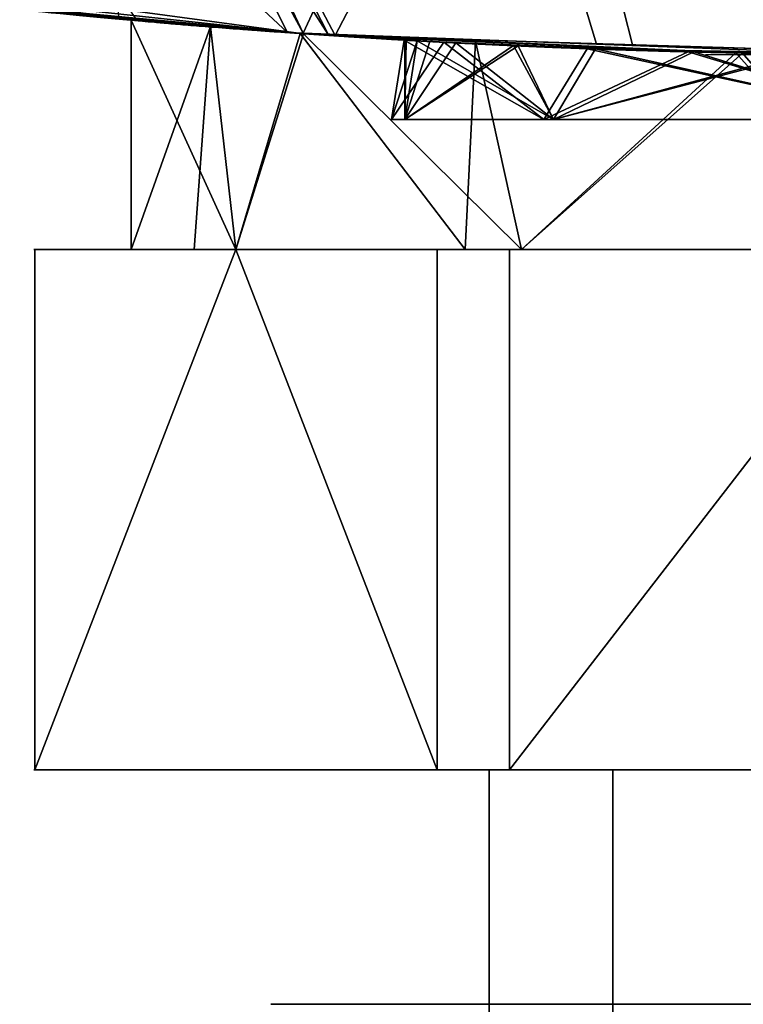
# Model space of a CAD drawing. Header units: millimetres. Extents: x -72 to 72, y -168 to 68.
# Tile 14 of 205: x -6.86 to -1.3, y -75.3 to -67.73. Entities that reach past the tile are written whole.
import ezdxf

# ---------------------------------------------------------------- set-up
doc = ezdxf.new("R2010")
doc.units = ezdxf.units.MM
doc.layers.add('100', color=7, linetype='Continuous', true_color=0xffffff)

msp = doc.modelspace()

# ---------------------------------------------------------------- linework, layer by layer
at = {"layer": '100', "color": 163, "linetype": 'Continuous'}
for p, q in [((-6.7423, -69.5, 79.322), (-6.7423, -73.5, 79.322)), ((-6.7423, -69.5, 78.678), (-5.1962, -69.5, 76)), ((-6.7423, -73.5, 78.678), (-6.7423, -69.5, 78.678)), ((-5.1962, -69.5, 82), (-6.7423, -69.5, 79.322)), ((-5.1962, -69.5, 102), (-6.7423, -69.5, 99.322)), ((-6.7423, -69.5, 98.678), (-5.1962, -69.5, 96)), ((-6.7423, -69.5, 99.322), (-6.7423, -73.5, 99.322)), ((-6.7423, -73.5, 98.678), (-6.7423, -69.5, 98.678)), ((-5.1962, -69.5, 96), (-3.65, -69.5, 93.322)), ((-3.65, -69.5, 104.678), (-5.1962, -69.5, 102)), ((-5.1962, -69.5, 76), (-3.65, -69.5, 73.322)), ((-3.65, -69.5, 84.678), (-5.1962, -69.5, 82)), ((-3.65, -73.5, 104.678), (-3.65, -69.5, 104.678)), ((-3.65, -73.5, 84.678), (-3.65, -69.5, 84.678)), ((-3.65, -69.5, 93.322), (-3.65, -73.5, 93.322)), ((-3.65, -69.5, 73.322), (-3.65, -73.5, 73.322)), ((-3.0923, -69.5, 105), (-3.0923, -73.5, 105)), ((0, -69.5, 105), (-3.0923, -69.5, 105)), ((-3.0923, -69.5, 85), (-3.0923, -73.5, 85)), ((0, -69.5, 85), (-3.0923, -69.5, 85)), ((-3.0923, -69.5, 93), (0, -69.5, 93)), ((-3.0923, -73.5, 73), (-3.0923, -69.5, 73)), ((-3.0923, -73.5, 93), (-3.0923, -69.5, 93)), ((-3.0923, -69.5, 73), (0, -69.5, 73)), ((-6.7423, -73.5, 98.678), (-3.65, -73.5, 93.322)), ((-3.65, -73.5, 84.678), (-6.7423, -73.5, 79.322)), ((-6.7423, -73.5, 78.678), (-3.65, -73.5, 73.322)), ((-3.65, -73.5, 104.678), (-6.7423, -73.5, 99.322)), ((3.0923, -73.5, 105), (-3.0923, -73.5, 105)), ((-3.0923, -73.5, 93), (3.0923, -73.5, 93)), ((-3.0923, -73.5, 73), (3.0923, -73.5, 73)), ((3.0923, -73.5, 85), (-3.0923, -73.5, 85))]:
    msp.add_line(p, q, dxfattribs=at)
at = {"layer": '100', "color": 163, "linetype": 'Continuous', "extrusion": (0, -1, 0)}
for centre in [(0, 99, 68.5), (0, 79, 68.5)]:
    msp.add_circle(centre, 4, dxfattribs=at)
at = {"layer": '100', "color": 163, "linetype": 'Continuous', "extrusion": (0, 1, 0)}
for centre, radius in [((0, 79, -68.5), 3.897), ((0, 99, -68.5), 3.897), ((0, 99, -73.5), 3.25), ((0, 79, -73.5), 3.25)]:
    msp.add_circle(centre, radius, dxfattribs=at)
at = {"layer": '100', "color": 43, "linetype": 'Continuous', "extrusion": (0, 1, 0)}
for centre in [(0, 99, -75.3045), (0, 79, -75.3045)]:
    msp.add_circle(centre, 4.928, dxfattribs=at)
at = {"layer": '100', "color": 163, "linetype": 'Continuous', "extrusion": (0, -1, 0)}
for centre, start, end in [((0, 79, 69.5), 177.26604, 182.73396), ((0, 99, 69.5), 177.26604, 182.73396), ((0, 79, 69.5), 117.26604, 122.73396), ((0, 99, 69.5), 237.26604, 242.73396), ((0, 99, 69.5), 117.26604, 122.73396), ((0, 79, 69.5), 237.26604, 242.73396), ((0, 99, 73.5), 177.26604, 182.73396), ((0, 79, 73.5), 177.26604, 182.73396), ((0, 99, 73.5), 237.26604, 242.73396), ((0, 99, 73.5), 117.26604, 122.73396), ((0, 79, 73.5), 117.26604, 122.73396), ((0, 79, 73.5), 237.26604, 242.73396)]:
    msp.add_arc(centre, 6.75, start, end, dxfattribs=at)
at = {"layer": '100', "color": 163, "linetype": 'Continuous', "extrusion": (0, 1, 0)}
for centre, start, end in [((0, 99, -69.5), 330, 30), ((0, 79, -69.5), 330, 30), ((0, 79, -69.5), 30, 90), ((0, 99, -69.5), 30, 90), ((0, 79, -69.5), 270, 330), ((0, 99, -69.5), 270, 330)]:
    msp.add_arc(centre, 6, start, end, dxfattribs=at)
at = {"layer": '100', "color": 163, "linetype": 'Continuous'}
for points, knots in [([(-7.1751, -67.6204, 77.6), (-6.8288, -67.6571, 75.9782), (-5.8851, -67.7575, 74.5373), (-3.2716, -67.9339, 72.5361), (-1.6385, -68.0002, 71.9983), (1.6541, -67.9998, 72.0017), (3.278, -67.9336, 72.5381), (5.8954, -67.7567, 74.5482), (6.8287, -67.6571, 75.9779), (7.1751, -67.6204, 77.6)], [0, 0, 0, 0, 0.25, 0.25, 0.5, 0.5, 0.75, 0.75, 1, 1, 1, 1]), ([(7.1751, -67.6204, 100.4), (6.8288, -67.6571, 102.0218), (5.8851, -67.7575, 103.4627), (3.2716, -67.9339, 105.4639), (1.6385, -68.0002, 106.0017), (-1.6541, -67.9998, 105.9983), (-3.278, -67.9336, 105.4619), (-5.8954, -67.7567, 103.4518), (-6.8287, -67.6571, 102.0221), (-7.1751, -67.6204, 100.4)], [0, 0, 0, 0, 0.25, 0.25, 0.5, 0.5, 0.75, 0.75, 1, 1, 1, 1]), ([(-1.5864, -68, 85), (1.5864, -68, 85), (3.1367, -67.9367, 84.3488), (5.3494, -67.7983, 82.1356), (5.9991, -67.7349, 80.5693), (6.0008, -67.7347, 77.4372), (5.3643, -67.7974, 75.8801), (3.1248, -67.9374, 73.6385), (1.5688, -67.9999, 73.0006), (-1.5644, -68.0001, 72.9994), (-3.1312, -67.9369, 73.648), (-5.3459, -67.7986, 75.8585), (-5.9985, -67.7349, 77.4093), (-6.0015, -67.7346, 80.5791), (-5.3519, -67.7981, 82.1316), (-3.1401, -67.9365, 84.3469), (-1.5864, -68, 85), (1.5864, -68, 85)], [-0.125, -0.125, 0, 0, 0.125, 0.125, 0.25, 0.25, 0.375, 0.375, 0.5, 0.5, 0.625, 0.625, 0.75, 0.75, 0.875, 0.875, 1, 1, 1.125, 1.125]), ([(-1.5864, -68, 93), (1.5864, -68, 93), (3.1367, -67.9367, 93.6512), (5.3494, -67.7983, 95.8644), (5.9991, -67.7349, 97.4307), (6.0008, -67.7347, 100.5628), (5.3643, -67.7974, 102.1199), (3.1248, -67.9374, 104.3615), (1.5688, -67.9999, 104.9994), (-1.5644, -68.0001, 105.0006), (-3.1312, -67.9369, 104.352), (-5.3459, -67.7986, 102.1415), (-5.9985, -67.7349, 100.5907), (-6.0015, -67.7346, 97.4209), (-5.3519, -67.7981, 95.8684), (-3.1401, -67.9365, 93.6531), (-1.5864, -68, 93), (1.5864, -68, 93)], [-0.125, -0.125, 0, 0, 0.125, 0.125, 0.25, 0.25, 0.375, 0.375, 0.5, 0.5, 0.625, 0.625, 0.75, 0.75, 0.875, 0.875, 1, 1, 1.125, 1.125]), ([(0, -68, 75), (-0.4473, -68, 75), (-0.9007, -67.9953, 75.0772), (-1.7447, -67.9789, 75.3729), (-2.147, -67.967, 75.5955), (-2.846, -67.9413, 76.1539), (-3.1523, -67.9273, 76.4973), (-3.6276, -67.9036, 77.2562), (-3.8032, -67.8936, 77.6822), (-4.0004, -67.8823, 78.5557), (-4.0249, -67.8808, 79.0153), (-3.9221, -67.8868, 79.9038), (-3.7935, -67.8944, 80.345), (-3.403, -67.9151, 81.1493), (-3.1357, -67.9284, 81.5233), (-2.5008, -67.9547, 82.1538), (-2.1243, -67.968, 82.4188), (-1.3156, -67.9885, 82.8039), (-0.8724, -67.9959, 82.9293), (0.0177, -68.0015, 83.0249), (0.4768, -67.9997, 82.9966), (1.3474, -67.988, 82.7927), (1.7709, -67.978, 82.6143), (2.5252, -67.9541, 82.1342), (2.8663, -67.9401, 81.8256), (3.42, -67.9145, 81.1223), (3.6401, -67.9027, 80.7176), (3.9298, -67.8865, 79.8701), (4.0035, -67.882, 79.4156), (3.9963, -67.8825, 78.5208), (3.9155, -67.8873, 78.0682), (3.6133, -67.9041, 77.2268), (3.3876, -67.9162, 76.8265), (2.8239, -67.9419, 76.132), (2.4781, -67.9559, 75.8283), (1.7155, -67.9794, 75.3589), (1.2882, -67.9892, 75.1867), (0.8504, -67.9947, 75.0914), (0.5719, -67.9982, 75.0308), (0.2851, -68, 75), (0, -68, 75)], [-0.033904, 0, 0, 0, 0.053641, 0.053641, 0.107279, 0.107279, 0.160975, 0.160975, 0.214712, 0.214712, 0.268386, 0.268386, 0.32199, 0.32199, 0.375628, 0.375628, 0.42935, 0.42935, 0.483075, 0.483075, 0.536718, 0.536718, 0.590321, 0.590321, 0.64399, 0.64399, 0.697726, 0.697726, 0.751427, 0.751427, 0.805045, 0.805045, 0.858661, 0.858661, 0.91236, 0.91236, 0.966096, 0.966096, 0.966096, 1, 1, 1, 1.053641]), ([(0, -68, 103), (-0.4473, -68, 103), (-0.9007, -67.9953, 102.9228), (-1.7447, -67.9789, 102.6271), (-2.147, -67.967, 102.4045), (-2.846, -67.9413, 101.8461), (-3.1523, -67.9273, 101.5027), (-3.6276, -67.9036, 100.7438), (-3.8032, -67.8936, 100.3178), (-4.0004, -67.8823, 99.4443), (-4.0249, -67.8808, 98.9847), (-3.9221, -67.8868, 98.0962), (-3.7935, -67.8944, 97.655), (-3.403, -67.9151, 96.8507), (-3.1357, -67.9284, 96.4767), (-2.5008, -67.9547, 95.8462), (-2.1243, -67.968, 95.5812), (-1.3156, -67.9885, 95.1961), (-0.8724, -67.9959, 95.0707), (0.0177, -68.0015, 94.9751), (0.4768, -67.9997, 95.0034), (1.3474, -67.988, 95.2073), (1.7709, -67.978, 95.3857), (2.5252, -67.9541, 95.8658), (2.8663, -67.9401, 96.1744), (3.42, -67.9145, 96.8777), (3.6401, -67.9027, 97.2824), (3.9298, -67.8865, 98.1299), (4.0035, -67.882, 98.5844), (3.9963, -67.8825, 99.4792), (3.9155, -67.8873, 99.9318), (3.6133, -67.9041, 100.7732), (3.3876, -67.9162, 101.1735), (2.8239, -67.9419, 101.868), (2.4781, -67.9559, 102.1717), (1.7155, -67.9794, 102.6411), (1.2882, -67.9892, 102.8133), (0.8504, -67.9947, 102.9086), (0.5719, -67.9982, 102.9692), (0.2851, -68, 103), (0, -68, 103)], [-0.033904, 0, 0, 0, 0.053641, 0.053641, 0.107279, 0.107279, 0.160975, 0.160975, 0.214712, 0.214712, 0.268386, 0.268386, 0.32199, 0.32199, 0.375628, 0.375628, 0.42935, 0.42935, 0.483075, 0.483075, 0.536718, 0.536718, 0.590321, 0.590321, 0.64399, 0.64399, 0.697726, 0.697726, 0.751427, 0.751427, 0.805045, 0.805045, 0.858661, 0.858661, 0.91236, 0.91236, 0.966096, 0.966096, 0.966096, 1, 1, 1, 1.053641]), ([(0, -68, 82.897), (0.4358, -68, 82.897), (0.8775, -67.9956, 82.8218), (1.6999, -67.98, 82.5337), (2.0918, -67.9687, 82.3167), (2.7728, -67.9443, 81.7727), (3.0712, -67.931, 81.4381), (3.5343, -67.9085, 80.6987), (3.7053, -67.899, 80.2838), (3.8974, -67.8883, 79.4327), (3.9213, -67.8869, 78.985), (3.8211, -67.8926, 78.1192), (3.6957, -67.8998, 77.6894), (3.3152, -67.9194, 76.9058), (3.0548, -67.9321, 76.5414), (2.4361, -67.9571, 75.9272), (2.0692, -67.9697, 75.6691), (1.2814, -67.9891, 75.2939), (0.8496, -67.9961, 75.1718), (-0.0176, -68.0014, 75.0788), (-0.4649, -67.9997, 75.1064), (-1.3131, -67.9886, 75.3051), (-1.7258, -67.9791, 75.4789), (-2.4606, -67.9565, 75.9468), (-2.7929, -67.9432, 76.2475), (-3.3323, -67.9188, 76.9329), (-3.5466, -67.9076, 77.3271), (-3.8287, -67.8923, 78.1528), (-3.9004, -67.888, 78.5957), (-3.8933, -67.8885, 79.4675), (-3.8146, -67.8931, 79.9084), (-3.5199, -67.909, 80.7281), (-3.2999, -67.9204, 81.1181), (-2.7507, -67.9449, 81.7947), (-2.4137, -67.9582, 82.0905), (-1.6706, -67.9805, 82.5477), (-1.2543, -67.9898, 82.7153), (-0.8278, -67.995, 82.8081), (-0.5566, -67.9983, 82.867), (-0.2775, -68, 82.897), (0, -68, 82.897)], [-0.033874, 0, 0, 0, 0.053645, 0.053645, 0.107285, 0.107285, 0.160982, 0.160982, 0.214718, 0.214718, 0.268393, 0.268393, 0.322002, 0.322002, 0.375644, 0.375644, 0.429365, 0.429365, 0.483088, 0.483088, 0.536734, 0.536734, 0.590343, 0.590343, 0.644013, 0.644013, 0.697748, 0.697748, 0.751449, 0.751449, 0.805071, 0.805071, 0.858692, 0.858692, 0.912391, 0.912391, 0.966126, 0.966126, 0.966126, 1, 1, 1, 1.053645]), ([(0, -68, 95.103), (-0.4358, -68, 95.103), (-0.8775, -67.9956, 95.1782), (-1.6999, -67.98, 95.4663), (-2.0918, -67.9687, 95.6833), (-2.7728, -67.9443, 96.2273), (-3.0712, -67.931, 96.5619), (-3.5343, -67.9085, 97.3013), (-3.7053, -67.899, 97.7162), (-3.8974, -67.8883, 98.5673), (-3.9213, -67.8869, 99.015), (-3.8211, -67.8926, 99.8808), (-3.6957, -67.8998, 100.3106), (-3.3152, -67.9194, 101.0942), (-3.0548, -67.9321, 101.4586), (-2.4361, -67.9571, 102.0728), (-2.0692, -67.9697, 102.3309), (-1.2814, -67.9891, 102.7061), (-0.8496, -67.9961, 102.8282), (0.0176, -68.0014, 102.9212), (0.4649, -67.9997, 102.8936), (1.3131, -67.9886, 102.6949), (1.7258, -67.9791, 102.5211), (2.4606, -67.9565, 102.0532), (2.7929, -67.9432, 101.7525), (3.3323, -67.9188, 101.0671), (3.5466, -67.9076, 100.6729), (3.8287, -67.8923, 99.8472), (3.9004, -67.888, 99.4043), (3.8933, -67.8885, 98.5325), (3.8146, -67.8931, 98.0916), (3.5199, -67.909, 97.2719), (3.2999, -67.9204, 96.8819), (2.7507, -67.9449, 96.2053), (2.4137, -67.9582, 95.9095), (1.6706, -67.9805, 95.4523), (1.2543, -67.9898, 95.2847), (0.8278, -67.995, 95.1919), (0.5566, -67.9983, 95.133), (0.2775, -68, 95.103), (0, -68, 95.103)], [-0.033874, 0, 0, 0, 0.053645, 0.053645, 0.107285, 0.107285, 0.160982, 0.160982, 0.214718, 0.214718, 0.268393, 0.268393, 0.322002, 0.322002, 0.375644, 0.375644, 0.429365, 0.429365, 0.483088, 0.483088, 0.536734, 0.536734, 0.590343, 0.590343, 0.644013, 0.644013, 0.697748, 0.697748, 0.751449, 0.751449, 0.805071, 0.805071, 0.858692, 0.858692, 0.912391, 0.912391, 0.966126, 0.966126, 0.966126, 1, 1, 1, 1.053645])]:
    msp.add_open_spline(points, degree=3, knots=knots, dxfattribs=at)
for points in [[(-8.1216, -64.7385, 74.1773), (-6.298, -64.8474, 71.3967), (-4.8004, -67.8303, 73.7137)], [(-4.8004, -67.8303, 73.7137), (-5.9601, -67.7278, 75.6116), (-8.1216, -64.7385, 74.1773)], [(-4.4821, -67.8521, 104.5358), (-6.0118, -64.855, 106.8264), (-6.4052, -64.8452, 106.6794)], [(-6.095, -67.725, 102.8354), (-4.4821, -67.8521, 104.5358), (-6.4052, -64.8452, 106.6794)], [(-6.298, -64.8474, 71.3967), (-4.6779, -67.835, 73.6671), (-4.8004, -67.8303, 73.7137)], [(-4.6779, -67.835, 73.6671), (-6.298, -64.8474, 71.3967), (-6.0751, -64.8607, 71.0569)], [(-4.6779, -67.835, 73.6671), (-6.0751, -64.8607, 71.0569), (-3.3298, -64.9216, 70.158)], [(-2.9091, -64.9323, 107.9859), (-6.0118, -64.855, 106.8264), (-4.4324, -67.8537, 104.5508)], [(-4.4821, -67.8521, 104.5358), (-4.4324, -67.8537, 104.5508), (-6.0118, -64.855, 106.8264)], [(-3.3298, -64.9216, 70.158), (-2.4244, -67.9199, 72.8086), (-4.6779, -67.835, 73.6671)], [(-4.4324, -67.8537, 104.5508), (-2.1476, -67.9237, 105.2444), (-2.9091, -64.9323, 107.9859)], [(-3.3298, -64.9216, 70.158), (-0.1631, -64.9918, 69.1212), (-0.3195, -67.9993, 72.0067)], [(-0.3195, -67.9993, 72.0067), (-2.4244, -67.9199, 72.8086), (-3.3298, -64.9216, 70.158)], [(-2.9091, -64.9323, 107.9859), (-2.1476, -67.9237, 105.2444), (0.1642, -67.9945, 105.9462)], [(0.1642, -67.9945, 105.9462), (-0.201, -64.9998, 108.998), (-2.9091, -64.9323, 107.9859)], [(-9.8649, -67.2806, 95.9787), (-12.4845, -66.787, 82.9796), (-5.9999, -67.7348, 98.9721)], [(-4.6768, -67.839, 95.2413), (-12.4845, -66.787, 82.9796), (-4.6768, -67.839, 82.7587)], [(-4.6768, -67.839, 82.7587), (-12.4845, -66.787, 82.9796), (-9.9357, -67.2702, 82.0798)], [(-4.6768, -67.839, 95.2413), (-5.9999, -67.7348, 98.9721), (-12.4845, -66.787, 82.9796)], [(-4.6768, -67.839, 82.7587), (-9.9357, -67.2702, 82.0798), (-8.0771, -67.5186, 79.9157)], [(-5.9999, -67.7348, 98.9721), (-7.1751, -67.6204, 100.4), (-9.8649, -67.2806, 95.9787)], [(-8.0771, -67.5186, 79.9157), (-5.9999, -67.7348, 79.0279), (-4.6768, -67.839, 82.7587)], [(-5.9999, -67.7348, 79.0279), (-8.0771, -67.5186, 79.9157), (-7.1751, -67.6204, 77.6)], [(-4.7009, -67.8373, 102.7284), (-6.2011, -67.7167, 102.7235), (-7.1751, -67.6204, 100.4)], [(-7.1751, -67.6204, 100.4), (-5.9999, -67.7348, 98.9721), (-4.7009, -67.8373, 102.7284)], [(-7.1751, -67.6204, 77.6), (-4.8004, -67.8303, 73.7137), (-4.7009, -67.8373, 75.2716)], [(-4.7009, -67.8373, 75.2716), (-5.9999, -67.7348, 79.0279), (-7.1751, -67.6204, 77.6)], [(-4.4821, -67.8521, 104.5358), (-6.2011, -67.7167, 102.7235), (-4.7009, -67.8373, 102.7284)], [(-5.9999, -67.7348, 98.9721), (-6, -69.5, 99), (-5.1962, -69.5, 102)], [(-6, -69.5, 99), (-5.9999, -67.7348, 98.9721), (-5.3918, -67.7827, 97.2574)], [(-5.1962, -69.5, 76), (-6, -69.5, 79), (-5.9999, -67.7348, 79.0279)], [(-5.3918, -67.7827, 80.7426), (-5.9999, -67.7348, 79.0279), (-6, -69.5, 79)], [(-5.1962, -69.5, 102), (-4.7009, -67.8373, 102.7284), (-5.9999, -67.7348, 98.9721)], [(-5.9999, -67.7348, 79.0279), (-4.7009, -67.8373, 75.2716), (-5.1962, -69.5, 76)], [(-5.3918, -67.7827, 97.2574), (-5.5168, -69.5, 97.1967), (-6, -69.5, 99)], [(-6, -69.5, 79), (-5.5168, -69.5, 80.8033), (-5.3918, -67.7827, 80.7426)], [(-5.1962, -69.5, 96), (-5.5168, -69.5, 97.1967), (-5.3918, -67.7827, 97.2574)], [(-5.3918, -67.7827, 80.7426), (-5.5168, -69.5, 80.8033), (-5.1962, -69.5, 82)], [(-5.3918, -67.7827, 97.2574), (-4.6768, -67.839, 95.2413), (-5.1962, -69.5, 96)], [(-5.1962, -69.5, 82), (-4.6768, -67.839, 82.7587), (-5.3918, -67.7827, 80.7426)], [(-4.7009, -67.8373, 102.7284), (-5.1962, -69.5, 102), (-3.4344, -69.5, 103.7618)], [(-3.4344, -69.5, 74.2382), (-5.1962, -69.5, 76), (-4.7009, -67.8373, 75.2716)], [(-3, -69.5, 93.8038), (-5.1962, -69.5, 96), (-4.6768, -67.839, 95.2413)], [(-4.6768, -67.839, 82.7587), (-5.1962, -69.5, 82), (-3, -69.5, 84.1962)], [(-4.8004, -67.8303, 73.7137), (-0.3195, -67.9993, 72.0067), (-1.3538, -67.9865, 73.1547)], [(-1.3538, -67.9865, 73.1547), (-4.7009, -67.8373, 75.2716), (-4.8004, -67.8303, 73.7137)], [(-3.4344, -69.5, 103.7618), (-3.3537, -67.8974, 103.5805), (-4.7009, -67.8373, 102.7284)], [(-4.7009, -67.8373, 102.7284), (-1.3538, -67.9865, 104.8453), (-4.4821, -67.8521, 104.5358)], [(-4.7009, -67.8373, 75.2716), (-3.3537, -67.8974, 74.4195), (-3.4344, -69.5, 74.2382)], [(-4.6768, -67.839, 95.2413), (-1.3028, -67.9875, 93.1431), (-3, -69.5, 93.8038)], [(-4.6768, -67.839, 82.7587), (-1.3028, -67.9875, 84.8569), (-4.6768, -67.839, 95.2413)], [(-1.3028, -67.9875, 93.1431), (-4.6768, -67.839, 95.2413), (-1.3028, -67.9875, 84.8569)], [(-3, -69.5, 84.1962), (-1.3028, -67.9875, 84.8569), (-4.6768, -67.839, 82.7587)], [(-1.3538, -67.9865, 104.8453), (0.3195, -67.9993, 105.9933), (-4.4821, -67.8521, 104.5358)], [(-3.9018, -67.888, 78.1192), (-4, -68.5, 79), (-2.8284, -68.5, 76.1716)], [(-3.9018, -67.888, 78.1192), (-3.8027, -67.8934, 78.9772), (-4, -68.5, 79)], [(-2.8284, -68.5, 101.8284), (-4, -68.5, 99), (-3.9018, -67.888, 99.8808)], [(-4, -68.5, 99), (-3.8027, -67.8934, 99.0228), (-3.9018, -67.888, 99.8808)], [(-4, -68.5, 79), (-3.8027, -67.8934, 78.9772), (-3.5983, -67.9047, 80.747)], [(-3.5983, -67.9047, 97.253), (-3.8027, -67.8934, 99.0228), (-4, -68.5, 99)], [(-3.5983, -67.9047, 80.747), (-2.8284, -68.5, 81.8284), (-4, -68.5, 79)], [(-4, -68.5, 99), (-2.8284, -68.5, 96.1716), (-3.5983, -67.9047, 97.253)], [(-3.9735, -67.8838, 79.4598), (-3.8969, -67.8883, 79.0319), (-3.6673, -67.901, 80.3183)], [(-3.6673, -67.901, 80.3183), (-3.5983, -67.9047, 80.747), (-3.9735, -67.8838, 79.4598)], [(-3.8969, -67.8883, 79.0319), (-3.9735, -67.8838, 79.4598), (-3.9018, -67.888, 78.1192)], [(-3.9735, -67.8838, 98.5402), (-3.8014, -67.8937, 98.142), (-3.8711, -67.8897, 99.4482)], [(-3.8711, -67.8897, 99.4482), (-3.9018, -67.888, 99.8808), (-3.9735, -67.8838, 98.5402)], [(-3.8014, -67.8937, 98.142), (-3.9735, -67.8838, 98.5402), (-3.5983, -67.9047, 97.253)], [(-2.8284, -68.5, 76.1716), (-2.4963, -67.9542, 75.8746), (-3.9018, -67.888, 78.1192)], [(-3.9018, -67.888, 99.8808), (-2.4963, -67.9542, 102.1255), (-2.8284, -68.5, 101.8284)], [(-3.9018, -67.888, 78.1192), (-3.6877, -67.8999, 77.7401), (-3.8969, -67.8883, 79.0319)], [(-3.6877, -67.8999, 77.7401), (-3.9018, -67.888, 78.1192), (-3.3899, -67.9155, 76.8766)], [(-3.9018, -67.888, 99.8808), (-3.8711, -67.8897, 99.4482), (-3.5055, -67.9096, 100.7023)], [(-3.5055, -67.9096, 100.7023), (-3.3899, -67.9155, 101.1234), (-3.9018, -67.888, 99.8808)], [(-3.0255, -67.9327, 81.4562), (-3.8969, -67.8883, 79.0319), (-3.897, -68.5, 79)], [(-3.8969, -67.8883, 79.0319), (-3.8871, -67.8888, 79.0034), (-3.897, -68.5, 79)], [(-3.897, -68.5, 79), (-3.8871, -67.8888, 79.0034), (-3.0624, -67.931, 76.59)], [(-2.7556, -68.5, 96.2444), (-3.897, -68.5, 99), (-3.8014, -67.8937, 98.142)], [(-3.897, -68.5, 99), (-3.7048, -67.8989, 98.9778), (-3.8014, -67.8937, 98.142)], [(-3.5055, -67.9096, 100.7023), (-3.7048, -67.8989, 98.9778), (-3.897, -68.5, 99)], [(-3.897, -68.5, 99), (-2.7556, -68.5, 101.7556), (-3.5055, -67.9096, 100.7023)], [(-3.0624, -67.931, 76.59), (-2.7556, -68.5, 76.2444), (-3.897, -68.5, 79)], [(-3.8014, -67.8937, 98.142), (-2.4322, -67.9565, 95.9551), (-2.7556, -68.5, 96.2444)], [(-3.5983, -67.9047, 97.253), (-3.3027, -67.9197, 96.9315), (-3.8014, -67.8937, 98.142)], [(-3.3899, -67.9155, 76.8766), (-3.0624, -67.931, 76.59), (-3.6877, -67.8999, 77.7401)], [(-3.5983, -67.9047, 80.747), (-3.6673, -67.901, 80.3183), (-3.0255, -67.9327, 81.4562)], [(-2.8284, -68.5, 81.8284), (-3.5983, -67.9047, 80.747), (-1.7199, -67.9782, 82.6113)], [(-1.7199, -67.9782, 95.3887), (-3.5983, -67.9047, 97.253), (-2.8284, -68.5, 96.1716)], [(-3.0255, -67.9327, 81.4562), (-2.8185, -67.9416, 81.8383), (-3.5983, -67.9047, 80.747)], [(-3.3027, -67.9197, 96.9315), (-3.5983, -67.9047, 97.253), (-2.8185, -67.9416, 96.1617)], [(-1.6753, -67.9794, 102.5185), (-3.5055, -67.9096, 100.7023), (-2.7556, -68.5, 101.7556)], [(-3.3899, -67.9155, 101.1234), (-3.5055, -67.9096, 100.7023), (-2.7457, -67.9445, 101.7655)], [(-3.3537, -67.8974, 103.5805), (-3.4344, -69.5, 103.7618), (-3, -69.5, 104.1962)], [(-3, -69.5, 73.8038), (-3.4344, -69.5, 74.2382), (-3.3537, -67.8974, 74.4195)], [(-3.0624, -67.931, 76.59), (-3.3899, -67.9155, 76.8766), (-2.4963, -67.9542, 75.8746)], [(-2.7457, -67.9445, 101.7655), (-2.4963, -67.9542, 102.1255), (-3.3899, -67.9155, 101.1234)], [(-1.3538, -67.9865, 104.8453), (-3.3537, -67.8974, 103.5805), (-3, -69.5, 104.1962)], [(-3, -69.5, 73.8038), (-3.3537, -67.8974, 74.4195), (-1.3538, -67.9865, 73.1547)], [(-2.8185, -67.9416, 96.1617), (-2.4322, -67.9565, 95.9551), (-3.3027, -67.9197, 96.9315)], [(-2.7556, -68.5, 76.2444), (-3.0624, -67.931, 76.59), (-0.8892, -67.9942, 75.2058)], [(-2.4963, -67.9542, 75.8746), (-2.093, -67.9678, 75.7127), (-3.0624, -67.931, 76.59)], [(-3.897, -68.5, 79), (-2.7556, -68.5, 81.7556), (-3.0255, -67.9327, 81.4562)], [(-0.8278, -67.995, 82.8081), (-3.0255, -67.9327, 81.4562), (-2.7556, -68.5, 81.7556)], [(-3.0255, -67.9327, 81.4562), (-0.8278, -67.995, 82.8081), (-1.7199, -67.9782, 82.6113)], [(-1.7199, -67.9782, 82.6113), (-2.8185, -67.9416, 81.8383), (-3.0255, -67.9327, 81.4562)], [(-3, -69.5, 104.1962), (0, -69.5, 105), (-1.3538, -67.9865, 104.8453)], [(-1.3538, -67.9865, 73.1547), (0, -69.5, 73), (-3, -69.5, 73.8038)], [(-1.3028, -67.9875, 93.1431), (0, -69.5, 93), (-3, -69.5, 93.8038)], [(-3, -69.5, 84.1962), (0, -69.5, 85), (-1.3028, -67.9875, 84.8569)], [(-2.4963, -67.9542, 75.8746), (-2.8284, -68.5, 76.1716), (0, -68.5, 75)], [(0, -68.5, 103), (-2.8284, -68.5, 101.8284), (-2.4963, -67.9542, 102.1255)], [(0, -68.5, 83), (-2.8284, -68.5, 81.8284), (-1.7199, -67.9782, 82.6113)], [(-1.7199, -67.9782, 95.3887), (-2.8284, -68.5, 96.1716), (0, -68.5, 95)], [(-2.4322, -67.9565, 95.9551), (-2.8185, -67.9416, 96.1617), (-1.7199, -67.9782, 95.3887)], [(0, -68.5, 95.103), (-2.7556, -68.5, 96.2444), (-2.4322, -67.9565, 95.9551)], [(-1.6753, -67.9794, 102.5185), (-2.7556, -68.5, 101.7556), (0, -68.5, 102.897)], [(-0.8892, -67.9942, 75.2058), (0, -68.5, 75.103), (-2.7556, -68.5, 76.2444)], [(-2.7556, -68.5, 81.7556), (0, -68.5, 82.897), (-0.8278, -67.995, 82.8081)], [(-2.4963, -67.9542, 102.1255), (-2.7457, -67.9445, 101.7655), (-1.6753, -67.9794, 102.5185)], [(0, -68.5, 75), (0, -68, 75), (-2.4963, -67.9542, 75.8746)], [(-2.4963, -67.9542, 102.1255), (0, -68, 103), (0, -68.5, 103)], [(-2.093, -67.9678, 75.7127), (-2.4963, -67.9542, 75.8746), (-1.3227, -67.9871, 75.225)], [(-1.6753, -67.9794, 102.5185), (-1.3227, -67.9871, 102.775), (-2.4963, -67.9542, 102.1255)], [(-2.4322, -67.9565, 95.9551), (0, -68, 95.103), (0, -68.5, 95.103)], [(-1.7199, -67.9782, 95.3887), (-1.8872, -67.9738, 95.5904), (-2.4322, -67.9565, 95.9551)], [(-1.3227, -67.9871, 75.225), (-0.8892, -67.9942, 75.2058), (-2.093, -67.9678, 75.7127)], [(-1.7199, -67.9782, 95.3887), (-1.2887, -67.9878, 95.3223), (-1.8872, -67.9738, 95.5904)], [(-1.7199, -67.9782, 82.6113), (0.0217, -67.9886, 82.7987), (0, -68.5, 83)], [(0, -68.5, 95), (0.0217, -67.9886, 95.2013), (-1.7199, -67.9782, 95.3887)], [(-0.427, -67.9987, 82.9771), (-1.7199, -67.9782, 82.6113), (-0.8278, -67.995, 82.8081)], [(-1.2887, -67.9878, 95.3223), (-1.7199, -67.9782, 95.3887), (-0.427, -67.9987, 95.0229)], [(0, -68.5, 102.897), (0.0211, -67.9892, 102.7009), (-1.6753, -67.9794, 102.5185)], [(-1.6753, -67.9794, 102.5185), (0.8892, -67.9942, 102.7942), (0, -68, 103)], [(0, -68, 103), (-1.3227, -67.9871, 102.775), (-1.6753, -67.9794, 102.5185)], [(2.5924, -67.9506, 104.4111), (-1.3538, -67.9865, 104.8453), (0, -69.5, 105)], [(0.3195, -67.9993, 105.9933), (-1.3538, -67.9865, 104.8453), (2.5924, -67.9506, 104.4111)], [(2.5924, -67.9506, 73.5889), (-1.3538, -67.9865, 73.1547), (-0.3195, -67.9993, 72.0067)], [(0, -69.5, 73), (-1.3538, -67.9865, 73.1547), (2.5924, -67.9506, 73.5889)], [(-0.8892, -67.9942, 75.2058), (-1.3227, -67.9871, 75.225), (0, -68, 75)], [(-1.3028, -67.9875, 93.1431), (0, -68, 93), (0, -69.5, 93)], [(-1.3028, -67.9875, 84.8569), (0, -68, 85), (0, -68, 93), (-1.3028, -67.9875, 93.1431)], [(0, -69.5, 85), (0, -68, 85), (-1.3028, -67.9875, 84.8569)], [(-2.7556, -68.5, 101.7556), (-3.897, -68.5, 99), (-4, -68.5, 99), (-2.8284, -68.5, 101.8284)], [(-3.897, -68.5, 99), (-2.7556, -68.5, 96.2444), (-2.8284, -68.5, 96.1716), (-4, -68.5, 99)], [(-2.7556, -68.5, 81.7556), (-3.897, -68.5, 79), (-4, -68.5, 79), (-2.8284, -68.5, 81.8284)], [(-3.897, -68.5, 79), (-2.7556, -68.5, 76.2444), (-2.8284, -68.5, 76.1716), (-4, -68.5, 79)], [(0, -68.5, 95), (-2.8284, -68.5, 96.1716), (-2.7556, -68.5, 96.2444), (0, -68.5, 95.103)], [(-2.8284, -68.5, 101.8284), (0, -68.5, 103), (0, -68.5, 102.897), (-2.7556, -68.5, 101.7556)], [(0, -68.5, 75), (-2.8284, -68.5, 76.1716), (-2.7556, -68.5, 76.2444), (0, -68.5, 75.103)], [(-2.8284, -68.5, 81.8284), (0, -68.5, 83), (0, -68.5, 82.897), (-2.7556, -68.5, 81.7556)], [(-6.7423, -69.5, 98.678), (-6.7423, -73.5, 98.678), (-6.7423, -73.5, 99.322), (-6.7423, -69.5, 99.322)], [(-3.65, -73.5, 73.322), (-6.7423, -73.5, 78.678), (-6.7423, -69.5, 78.678), (-5.1962, -69.5, 76)], [(-5.1962, -69.5, 102), (-6.7423, -69.5, 99.322), (-6.7423, -73.5, 99.322), (-3.65, -73.5, 104.678)], [(-6.7423, -69.5, 78.678), (-6.7423, -69.5, 79.322), (-5.1962, -69.5, 82), (-6, -69.5, 79)], [(-6, -69.5, 79), (-5.1962, -69.5, 76), (-6.7423, -69.5, 78.678)], [(-6.7423, -73.5, 98.678), (-6.7423, -69.5, 98.678), (-5.1962, -69.5, 96)], [(-5.1962, -69.5, 96), (-3.65, -69.5, 93.322), (-3.65, -73.5, 93.322), (-6.7423, -73.5, 98.678)], [(-6.7423, -69.5, 98.678), (-6.7423, -69.5, 99.322), (-5.1962, -69.5, 102), (-6, -69.5, 99)], [(-6, -69.5, 99), (-5.1962, -69.5, 96), (-6.7423, -69.5, 98.678)], [(-6.7423, -69.5, 78.678), (-6.7423, -73.5, 78.678), (-6.7423, -73.5, 79.322), (-6.7423, -69.5, 79.322)], [(-5.1962, -69.5, 82), (-6.7423, -69.5, 79.322), (-6.7423, -73.5, 79.322), (-3.65, -73.5, 84.678)], [(-5.1962, -69.5, 76), (-3.65, -69.5, 73.322), (-3.65, -73.5, 73.322)], [(-3.65, -73.5, 104.678), (-3.65, -69.5, 104.678), (-5.1962, -69.5, 102)], [(-3, -69.5, 104.1962), (-5.1962, -69.5, 102), (-3.65, -69.5, 104.678)], [(-3, -69.5, 84.1962), (-5.1962, -69.5, 82), (-3.65, -69.5, 84.678)], [(-3.65, -73.5, 84.678), (-3.65, -69.5, 84.678), (-5.1962, -69.5, 82)], [(-3.0923, -69.5, 73), (-3.65, -69.5, 73.322), (-5.1962, -69.5, 76), (-3, -69.5, 73.8038)], [(-3.65, -69.5, 93.322), (-5.1962, -69.5, 96), (-3, -69.5, 93.8038)], [(-3.0923, -69.5, 93), (-3.0923, -73.5, 93), (-3.65, -73.5, 93.322), (-3.65, -69.5, 93.322)], [(-3.65, -69.5, 104.678), (-3.65, -73.5, 104.678), (-3.0923, -73.5, 105), (-3.0923, -69.5, 105)], [(-3.65, -69.5, 84.678), (-3.65, -73.5, 84.678), (-3.0923, -73.5, 85), (-3.0923, -69.5, 85)], [(-3.65, -69.5, 104.678), (-3.0923, -69.5, 105), (0, -69.5, 105), (-3, -69.5, 104.1962)], [(-3.65, -69.5, 84.678), (-3.0923, -69.5, 85), (0, -69.5, 85), (-3, -69.5, 84.1962)], [(-3, -69.5, 93.8038), (0, -69.5, 93), (-3.0923, -69.5, 93), (-3.65, -69.5, 93.322)], [(-3.0923, -69.5, 73), (-3.0923, -73.5, 73), (-3.65, -73.5, 73.322), (-3.65, -69.5, 73.322)], [(-3.0923, -73.5, 73), (-3.0923, -69.5, 73), (0, -69.5, 73)], [(0, -69.5, 73), (3.0923, -69.5, 73), (3.0923, -73.5, 73), (-3.0923, -73.5, 73)], [(0, -69.5, 85), (-3.0923, -69.5, 85), (-3.0923, -73.5, 85), (3.0923, -73.5, 85)], [(-3.0923, -73.5, 93), (-3.0923, -69.5, 93), (0, -69.5, 93)], [(0, -69.5, 93), (3.0923, -69.5, 93), (3.0923, -73.5, 93), (-3.0923, -73.5, 93)], [(0, -69.5, 105), (-3.0923, -69.5, 105), (-3.0923, -73.5, 105), (3.0923, -73.5, 105)], [(-3, -69.5, 73.8038), (0, -69.5, 73), (-3.0923, -69.5, 73)], [(-3.25, -73.5, 99), (-2.2981, -73.5, 101.2981), (-3.65, -73.5, 104.678), (-6.7423, -73.5, 99.322)], [(-6.7423, -73.5, 99.322), (-6.7423, -73.5, 98.678), (-3.25, -73.5, 99)], [(-2.2981, -73.5, 96.7019), (-3.25, -73.5, 99), (-6.7423, -73.5, 98.678), (-3.65, -73.5, 93.322)], [(-3.25, -73.5, 79), (-6.7423, -73.5, 79.322), (-6.7423, -73.5, 78.678)], [(-3.65, -73.5, 84.678), (-6.7423, -73.5, 79.322), (-3.25, -73.5, 79), (-2.2981, -73.5, 81.2981)], [(-6.7423, -73.5, 78.678), (-3.65, -73.5, 73.322), (-2.2981, -73.5, 76.7019), (-3.25, -73.5, 79)], [(-3.0923, -73.5, 105), (-3.65, -73.5, 104.678), (-2.2981, -73.5, 101.2981), (0, -73.5, 102.25)], [(-3.65, -73.5, 93.322), (-3.0923, -73.5, 93), (0, -73.5, 95.75), (-2.2981, -73.5, 96.7019)], [(-3.0923, -73.5, 85), (-3.65, -73.5, 84.678), (-2.2981, -73.5, 81.2981), (0, -73.5, 82.25)], [(-3.65, -73.5, 73.322), (-3.0923, -73.5, 73), (0, -73.5, 75.75), (-2.2981, -73.5, 76.7019)], [(-2.2981, -73.5, 81.2981), (-3.25, -73.5, 79), (-3.25, -75.5, 79), (-2.2981, -75.5, 81.2981)], [(-2.2981, -75.5, 76.7019), (-3.25, -75.5, 79), (-3.25, -73.5, 79), (-2.2981, -73.5, 76.7019)], [(-2.2981, -73.5, 101.2981), (-3.25, -73.5, 99), (-3.25, -75.5, 99), (-2.2981, -75.5, 101.2981)], [(-2.2981, -75.5, 96.7019), (-3.25, -75.5, 99), (-3.25, -73.5, 99), (-2.2981, -73.5, 96.7019)], [(0, -73.5, 102.25), (3.0923, -73.5, 105), (-3.0923, -73.5, 105)], [(0, -73.5, 95.75), (-3.0923, -73.5, 93), (3.0923, -73.5, 93)], [(0, -73.5, 82.25), (3.0923, -73.5, 85), (-3.0923, -73.5, 85)], [(0, -73.5, 75.75), (-3.0923, -73.5, 73), (3.0923, -73.5, 73)], [(-2.2981, -73.5, 76.7019), (0, -73.5, 75.75), (0, -75.5, 75.75), (-2.2981, -75.5, 76.7019)], [(-2.2981, -75.5, 81.2981), (0, -75.5, 82.25), (0, -73.5, 82.25), (-2.2981, -73.5, 81.2981)], [(-2.2981, -73.5, 96.7019), (0, -73.5, 95.75), (0, -75.5, 95.75), (-2.2981, -75.5, 96.7019)], [(-2.2981, -75.5, 101.2981), (0, -75.5, 102.25), (0, -73.5, 102.25), (-2.2981, -73.5, 101.2981)]]:
    msp.add_3dface(points, dxfattribs=at)

doc.saveas('drawing.dxf')
